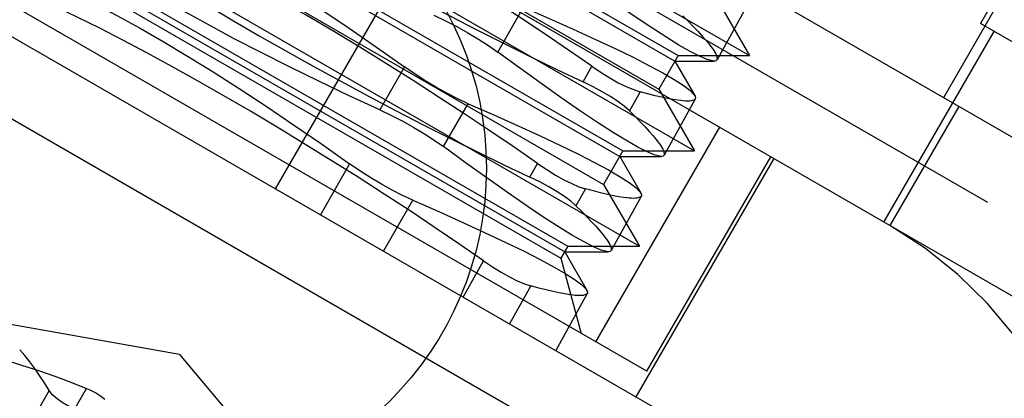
# Model space of a CAD drawing. Header units: inches. Extents: x 0 to 82.5, y 0 to 53.4.
# Tile 9 of 128: x 15.951 to 16.233, y 26.109 to 26.217. Entities that reach past the tile are written whole.
import ezdxf

# ---------------------------------------------------------------- set-up
doc = ezdxf.new("R2010")
doc.units = ezdxf.units.IN
doc.header["$LTSCALE"] = 4.538835
doc.header["$MEASUREMENT"] = 0
doc.linetypes.add('HIDDEN', pattern=[0.2, 0.1, -0.1])
doc.layers.add('DEFAULT_2', color=8, linetype='HIDDEN')
doc.layers.add('DOOR_ASSEMBLY', color=7, linetype='CONTINUOUS')

msp = doc.modelspace()

# ---------------------------------------------------------------- linework, layer by layer
at = {"layer": 'DEFAULT_2', "color": 8, "linetype": 'HIDDEN'}
for p, q in [((3.69102, 33.43832), (16.79254, 25.87416)), ((3.68581, 33.4293), (16.78733, 25.86514))]:
    msp.add_line(p, q, dxfattribs=at)
at = {"layer": 'DOOR_ASSEMBLY', "color": 8, "linetype": 'HIDDEN'}
for p, q in [((16.33004, 26.39661), (16.22571, 26.2159)), ((15.83466, 26.39167), (16.312, 26.11608)), ((16.28511, 26.10887), (15.84187, 26.36478)), ((15.9161, 26.36738), (16.25024, 26.17446)), ((16.21522, 26.19468), (16.30381, 26.34811)), ((15.98927, 26.30512), (16.15974, 26.2067)), ((16.17356, 26.08235), (15.81954, 26.28674)), ((15.99859, 26.28584), (16.13838, 26.20513)), ((15.9995, 26.28741), (16.13929, 26.2067)), ((15.97352, 26.27785), (16.144, 26.17942)), ((15.99398, 26.27785), (16.13377, 26.19714)), ((15.98285, 26.25857), (16.12264, 26.17786)), ((15.98375, 26.26013), (16.12354, 26.17942)), ((15.95777, 26.25057), (16.12825, 26.15215)), ((15.97823, 26.25057), (16.11802, 26.16986)), ((15.84747, 26.24713), (16.18043, 26.0549)), ((16.06349, 26.23682), (16.02412, 26.16863)), ((16.13034, 26.1164), (15.92577, 26.23451)), ((15.968, 26.23285), (16.10779, 26.15215)), ((15.9671, 26.23129), (16.10689, 26.15058)), ((15.96603, 26.22944), (16.10582, 26.14874)), ((16.14952, 26.22441), (16.15974, 26.2067)), ((16.15963, 26.2221), (16.15044, 26.20553)), ((16.08777, 26.20771), (16.09515, 26.22056)), ((16.25182, 26.20083), (16.22571, 26.2159)), ((16.19816, 26.15907), (16.22966, 26.21362)), ((16.13929, 26.2067), (16.13377, 26.19714)), ((16.13838, 26.20513), (16.1497, 26.20513)), ((16.13838, 26.20513), (16.14416, 26.19513)), ((16.13929, 26.2067), (16.15974, 26.2067)), ((16.06109, 26.20347), (16.0541, 26.19116)), ((16.11215, 26.19916), (16.11465, 26.20365)), ((16.12845, 26.19634), (16.12538, 26.19089)), ((16.13377, 26.19714), (16.144, 26.17942)), ((16.1442, 26.19427), (16.13532, 26.17825)), ((16.07226, 26.18068), (16.0793, 26.19295)), ((16.21955, 26.19218), (16.19987, 26.15808)), ((16.1511, 26.18624), (16.11566, 26.12487)), ((16.12354, 26.17942), (16.11802, 26.16986)), ((16.12354, 26.17942), (16.144, 26.17942)), ((16.12264, 26.17786), (16.13458, 26.17786)), ((16.12264, 26.17786), (16.12874, 26.1673)), ((16.16663, 26.17728), (16.12726, 26.10909)), ((16.13034, 26.1164), (16.16577, 26.17777)), ((16.04537, 26.17578), (16.03707, 26.16116)), ((16.09697, 26.17194), (16.09915, 26.17584)), ((16.11284, 26.16858), (16.11011, 26.16372)), ((16.11802, 26.16986), (16.12825, 26.15215)), ((16.05509, 26.15075), (16.06346, 26.16534)), ((16.12878, 26.16644), (16.1202, 26.15097)), ((16.10779, 26.15215), (16.10582, 26.14874)), ((16.10779, 26.15215), (16.12825, 26.15215)), ((16.07784, 26.13762), (16.08365, 26.14804)), ((16.10582, 26.14874), (16.11159, 26.12722)), ((16.10689, 26.15058), (16.11946, 26.15058)), ((16.10689, 26.15058), (16.11331, 26.13946)), ((16.09724, 26.14082), (16.09113, 26.12994)), ((16.11335, 26.13861), (16.10432, 26.12232)), ((15.99675, 26.12124), (15.92649, 26.13363)), ((15.99675, 26.12124), (16.04261, 26.06658)), ((15.93676, 26.05353), (15.97022, 26.11149)), ((15.95953, 26.11088), (15.92608, 26.05294))]:
    msp.add_line(p, q, dxfattribs=at)
for points in [[(16.11465, 26.20365), (16.10797, 26.20828), (16.10106, 26.21298), (16.09394, 26.21773), (16.08665, 26.2225), (16.07923, 26.22727), (16.0717, 26.23202), (16.06409, 26.23673), (16.05646, 26.24136), (16.04891, 26.24586), (16.04143, 26.25022), (16.03402, 26.25445), (16.02678, 26.2585), (16.01977, 26.26231), (16.01301, 26.26589), (16.00652, 26.26923), (16.00035, 26.27231), (15.99454, 26.2751), (15.98912, 26.27759), (15.98413, 26.27977), (15.97959, 26.28163)], [(15.97694, 26.27723), (15.98086, 26.2742), (15.98528, 26.27096), (15.99017, 26.26751), (15.99551, 26.26388), (16.00126, 26.26008), (16.00741, 26.25614), (16.01395, 26.25205), (16.0208, 26.24787), (16.0279, 26.24363), (16.03524, 26.23935), (16.04282, 26.23502), (16.05055, 26.23069), (16.05836, 26.22641), (16.06621, 26.22219), (16.07411, 26.21803), (16.08197, 26.21397), (16.08975, 26.21003), (16.09741, 26.20623), (16.10488, 26.20261), (16.11215, 26.19916)], [(15.97003, 26.25689), (15.97413, 26.25544), (15.97873, 26.25356), (15.9838, 26.25127), (15.98933, 26.24856), (15.99526, 26.24547), (16.00158, 26.24201), (16.00822, 26.23818), (16.01518, 26.23402), (16.0224, 26.22955), (16.02985, 26.22479), (16.03748, 26.21977), (16.04525, 26.21453), (16.05313, 26.20909), (16.06109, 26.20347)], [(16.09915, 26.17584), (16.09245, 26.18049), (16.08551, 26.1852), (16.07836, 26.18997), (16.07103, 26.19476), (16.06357, 26.19956), (16.05599, 26.20434), (16.04832, 26.20909), (16.04064, 26.21375), (16.03302, 26.21829), (16.02548, 26.22269), (16.01801, 26.22696), (16.0107, 26.23104), (16.00364, 26.23489), (15.99682, 26.2385), (15.99027, 26.24187), (15.98405, 26.24498), (15.97819, 26.24779), (15.97274, 26.2503), (15.96772, 26.25249), (15.96315, 26.25436)], [(15.96084, 26.25053), (15.96479, 26.24749), (15.96924, 26.24423), (15.97416, 26.24076), (15.97954, 26.2371), (15.98534, 26.23327), (15.99154, 26.2293), (15.99813, 26.22518), (16.00504, 26.22096), (16.0122, 26.21669), (16.01959, 26.21238), (16.02723, 26.20802), (16.03502, 26.20365), (16.04288, 26.19935), (16.0508, 26.19509), (16.05873, 26.19091), (16.06664, 26.18682), (16.07447, 26.18286), (16.08217, 26.17904), (16.08968, 26.17539), (16.09697, 26.17194)], [(16.0541, 26.19116), (16.04529, 26.19524), (16.03666, 26.19935), (16.02824, 26.20347), (16.02009, 26.20758), (16.01227, 26.21164), (16.00478, 26.21566), (15.99765, 26.21964), (15.99095, 26.22351), (15.98476, 26.22726), (15.97906, 26.23087), (15.97389, 26.23434), (15.96929, 26.23762), (15.96532, 26.24067), (15.96199, 26.2435)], [(16.14959, 26.20513), (16.14915, 26.20517), (16.1476, 26.20559), (16.14546, 26.2065), (16.14277, 26.20788), (16.13954, 26.20972), (16.13578, 26.21203), (16.13151, 26.21479), (16.12674, 26.21798), (16.12153, 26.22159), (16.11586, 26.2256), (16.10977, 26.22999), (16.10328, 26.23473)], [(15.95365, 26.2296), (15.95778, 26.22814), (15.9624, 26.22625), (15.96751, 26.22394), (15.97307, 26.22121), (15.97904, 26.2181), (15.9854, 26.2146), (15.9921, 26.21075), (15.9991, 26.20656), (16.00638, 26.20205), (16.01389, 26.19726), (16.02158, 26.19221), (16.02941, 26.18692), (16.03735, 26.18144), (16.04537, 26.17578)], [(16.08365, 26.14804), (16.0769, 26.15271), (16.06991, 26.15746), (16.06271, 26.16226), (16.05533, 26.16708), (16.04782, 26.17191), (16.04019, 26.17672), (16.03247, 26.1815), (16.02473, 26.1862), (16.01707, 26.19076), (16.00948, 26.19519), (16.00196, 26.19949), (15.9946, 26.2036), (15.98748, 26.20747), (15.98062, 26.21111), (15.97402, 26.21451), (15.96776, 26.21764), (15.96186, 26.22047), (15.95637, 26.223), (15.95131, 26.22521), (15.94672, 26.22709)], [(16.09515, 26.22056), (16.10247, 26.21736), (16.10928, 26.21431), (16.11555, 26.21143), (16.12128, 26.20873), (16.12643, 26.20622), (16.13098, 26.2039), (16.13492, 26.20177), (16.13819, 26.19987), (16.14077, 26.19821), (16.14266, 26.19679), (16.14384, 26.19561), (16.14411, 26.19522)], [(16.06948, 26.21826), (16.07283, 26.21667), (16.07609, 26.21499), (16.07924, 26.21324), (16.08226, 26.21143), (16.08511, 26.20958), (16.08777, 26.20771)], [(16.14065, 26.21805), (16.14226, 26.21646), (16.14372, 26.21496), (16.14505, 26.21356), (16.14623, 26.21226), (16.14727, 26.21107), (16.14817, 26.20998)], [(16.14817, 26.20998), (16.14867, 26.20934), (16.14911, 26.20874), (16.14949, 26.20818), (16.14981, 26.20767), (16.15007, 26.20721), (16.15027, 26.2068)], [(16.13447, 26.17786), (16.13403, 26.17789), (16.13247, 26.17832), (16.13032, 26.17923), (16.1276, 26.18063), (16.12434, 26.18249), (16.12055, 26.18482), (16.11624, 26.1876), (16.11144, 26.19082), (16.10618, 26.19446), (16.10046, 26.1985), (16.09432, 26.20292), (16.08777, 26.20771)], [(16.15041, 26.20549), (16.15012, 26.20523), (16.14959, 26.20513)], [(16.15027, 26.2068), (16.15049, 26.20577), (16.15041, 26.20549)], [(16.0793, 26.19295), (16.07636, 26.19431), (16.07335, 26.19584), (16.07028, 26.19754), (16.0672, 26.19939), (16.06412, 26.20137), (16.06109, 26.20347)], [(16.11465, 26.20365), (16.11728, 26.20188), (16.11981, 26.20031), (16.12221, 26.19895), (16.12447, 26.19783), (16.12655, 26.19696), (16.12845, 26.19634)], [(16.12538, 26.19089), (16.12388, 26.19221), (16.12208, 26.19358), (16.11998, 26.19497), (16.11761, 26.19637), (16.11499, 26.19777), (16.11215, 26.19916)], [(16.13926, 26.19392), (16.13787, 26.19414), (16.13632, 26.19443), (16.13459, 26.19479), (16.13271, 26.19523), (16.13066, 26.19575), (16.12845, 26.19634)], [(16.14303, 26.19375), (16.14258, 26.19371), (16.14205, 26.19369), (16.14146, 26.1937), (16.14079, 26.19375), (16.14006, 26.19382), (16.13926, 26.19392)], [(16.14423, 26.19431), (16.14402, 26.19409), (16.14303, 26.19375)], [(16.14411, 26.19522), (16.1443, 26.19471), (16.14423, 26.19431)], [(16.0541, 26.19116), (16.05742, 26.18958), (16.06065, 26.18791), (16.06379, 26.18617), (16.06679, 26.18437), (16.06962, 26.18254), (16.07226, 26.18068)], [(16.0793, 26.19295), (16.08668, 26.18972), (16.09355, 26.18664), (16.09988, 26.18373), (16.10565, 26.18101), (16.11085, 26.17847), (16.11544, 26.17613), (16.11941, 26.17398), (16.12271, 26.17206), (16.12532, 26.17039), (16.12722, 26.16896), (16.12841, 26.16778), (16.12868, 26.16739)], [(16.12538, 26.19089), (16.12702, 26.18927), (16.12851, 26.18775), (16.12986, 26.18633), (16.13106, 26.18502), (16.13212, 26.18381), (16.13303, 26.18271)], [(16.13303, 26.18271), (16.13353, 26.18207), (16.13398, 26.18147), (16.13436, 26.18091), (16.13468, 26.18041), (16.13494, 26.17995), (16.13514, 26.17953)], [(16.11936, 26.15058), (16.1189, 26.15062), (16.11732, 26.15106), (16.11516, 26.15198), (16.11242, 26.15339), (16.10913, 26.15527), (16.10529, 26.15763), (16.10095, 26.16043), (16.09612, 26.16367), (16.09081, 26.16734), (16.08504, 26.17141), (16.07885, 26.17586), (16.07226, 26.18068)], [(16.13514, 26.17953), (16.13537, 26.1785), (16.13529, 26.17821)], [(16.13529, 26.17821), (16.135, 26.17795), (16.13447, 26.17786)], [(16.06346, 26.16534), (16.06054, 26.16669), (16.05754, 26.16821), (16.0545, 26.1699), (16.05144, 26.17174), (16.04838, 26.1737), (16.04537, 26.17578)], [(16.09915, 26.17584), (16.10176, 26.17408), (16.10427, 26.17253), (16.10665, 26.17118), (16.10889, 26.17007), (16.11096, 26.1692), (16.11284, 26.16858)], [(16.11011, 26.16372), (16.10862, 26.16504), (16.10683, 26.16639), (16.10474, 26.16777), (16.10239, 26.16917), (16.09979, 26.17056), (16.09697, 26.17194)], [(16.12382, 26.1661), (16.12241, 26.16633), (16.12083, 26.16662), (16.11909, 26.167), (16.11717, 26.16745), (16.11509, 26.16798), (16.11284, 26.16858)], [(16.06346, 26.16534), (16.0709, 26.16207), (16.07782, 26.15897), (16.08421, 26.15603), (16.09003, 26.15328), (16.09527, 26.15072), (16.0999, 26.14836), (16.10391, 26.1462), (16.10724, 26.14426), (16.10986, 26.14257), (16.11178, 26.14114), (16.11298, 26.13995), (16.11326, 26.13955)], [(16.12759, 26.16592), (16.12713, 26.16588), (16.12661, 26.16587), (16.12601, 26.16588), (16.12535, 26.16593), (16.12462, 26.166), (16.12382, 26.1661)], [(16.1288, 26.16648), (16.12859, 26.16626), (16.12759, 26.16592)], [(16.12868, 26.16739), (16.12887, 26.16687), (16.1288, 26.16648)], [(16.11011, 26.16372), (16.11179, 26.16207), (16.11331, 26.16053), (16.11468, 26.1591), (16.11591, 26.15777), (16.11698, 26.15655), (16.1179, 26.15544)], [(16.1179, 26.15544), (16.1184, 26.1548), (16.11884, 26.1542), (16.11922, 26.15365), (16.11955, 26.15314), (16.11981, 26.15268), (16.12001, 26.15227)], [(16.12017, 26.15093), (16.11988, 26.15067), (16.11936, 26.15058)], [(16.12001, 26.15227), (16.12025, 26.15122), (16.12017, 26.15093)], [(16.08365, 26.14804), (16.08623, 26.14629), (16.08872, 26.14475), (16.09109, 26.14342), (16.09331, 26.14231), (16.09537, 26.14144), (16.09724, 26.14082)], [(16.10838, 26.13829), (16.10695, 26.13851), (16.10535, 26.13882), (16.10358, 26.1392), (16.10164, 26.13967), (16.09952, 26.14021), (16.09724, 26.14082)], [(16.11326, 26.13955), (16.11345, 26.13904), (16.11337, 26.13865)], [(16.11215, 26.13809), (16.11169, 26.13805), (16.11117, 26.13804), (16.11057, 26.13806), (16.10991, 26.13811), (16.10918, 26.13818), (16.10838, 26.13829)], [(16.11337, 26.13865), (16.11316, 26.13843), (16.11215, 26.13809)], [(15.94159, 26.12124), (15.94668, 26.11974), (15.95164, 26.1182), (15.95648, 26.11661), (15.96119, 26.11497), (15.96577, 26.11326), (15.97022, 26.11149)], [(15.95953, 26.11088), (15.95818, 26.1131), (15.95682, 26.11521), (15.95543, 26.11722), (15.95402, 26.11911), (15.95258, 26.12087), (15.95111, 26.12252)], [(15.97022, 26.11149), (15.9712, 26.11106), (15.97214, 26.1106), (15.97306, 26.1101), (15.97392, 26.10957), (15.97472, 26.10903), (15.97545, 26.10847)], [(15.97185, 26.10377), (15.97062, 26.1041), (15.96935, 26.10453), (15.96808, 26.10502), (15.96681, 26.10558), (15.96556, 26.10619), (15.96437, 26.10684), (15.96326, 26.10752), (15.96225, 26.10821), (15.96135, 26.10891), (15.96059, 26.10959), (15.95998, 26.11025), (15.95953, 26.11088)]]:
    msp.add_lwpolyline(points, dxfattribs=at)
at = {"layer": 'DOOR_ASSEMBLY', "color": 3, "linetype": 'Continuous'}
msp.add_circle((15.99052, 26.17445), 0.094, dxfattribs=at)
at = {"layer": 'DOOR_ASSEMBLY', "color": 8, "linetype": 'HIDDEN'}
msp.add_arc((16.14081, 26.0558), 0.11811, 330, 60, dxfattribs=at)

doc.saveas('drawing.dxf')
